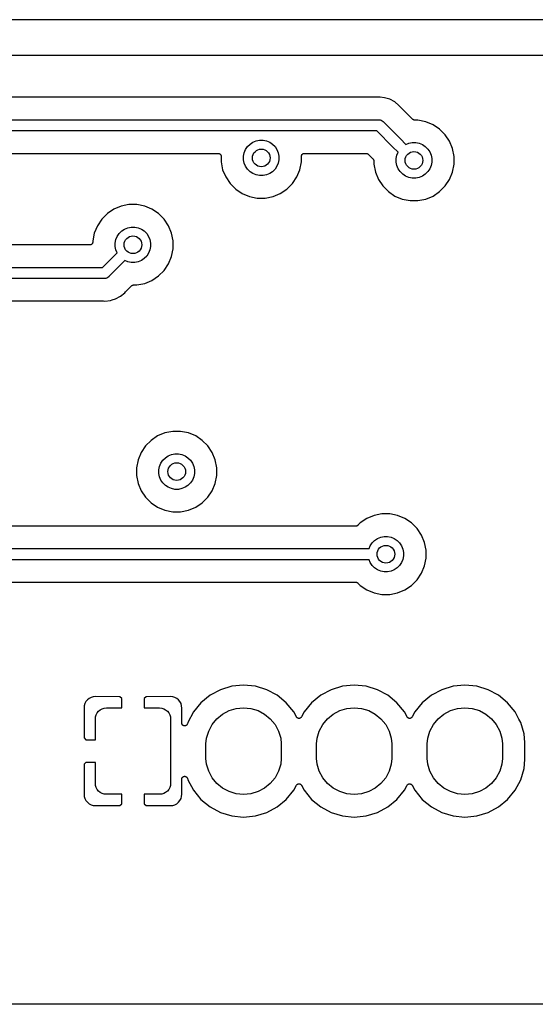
# Model space of a CAD drawing. Extents: x 1 to 139, y -76 to -1.
# Tile 16 of 20: x 74 to 86, y -76 to -53. Entities that reach past the tile are written whole.
import ezdxf

# ---------------------------------------------------------------- set-up
doc = ezdxf.new("R2010")
doc.units = 0
doc.header["$MEASUREMENT"] = 0
doc.layers.add('BLACK', color=7, linetype='CONTINUOUS')

msp = doc.modelspace()

# ---------------------------------------------------------------- linework, layer by layer
at = {"layer": 'BLACK', "linetype": 'CONTINUOUS'}
for p, q in [((138.303, -53.34), (24.257, -53.34)), ((63.4435, -54.14), (111.504, -54.14)), ((82.3608, -55.092), (64.2685, -55.092)), ((82.3634, -55.0917), (82.3608, -55.092)), ((82.3661, -55.0918), (82.3634, -55.0917)), ((82.367, -55.0917), (82.3661, -55.0918)), ((82.395, -55.0889), (82.367, -55.0917)), ((82.423, -55.0917), (82.395, -55.0889)), ((82.5191, -55.1012), (82.423, -55.0917)), ((82.6384, -55.1374), (82.5191, -55.1012)), ((82.7484, -55.1961), (82.6384, -55.1374)), ((82.8448, -55.2752), (82.7484, -55.1961)), ((82.8626, -55.297), (82.8448, -55.2752)), ((82.8645, -55.2989), (82.8626, -55.297)), ((82.8662, -55.301), (82.8645, -55.2989)), ((82.8668, -55.3016), (82.8662, -55.301)), ((83.1536, -55.5884), (82.8668, -55.3016)), ((64.0318, -55.6), (82.3889, -55.6)), ((82.3889, -55.6), (82.395, -55.5994)), ((82.395, -55.5994), (82.4011, -55.6)), ((82.4011, -55.6), (82.4011, -55.6)), ((82.4011, -55.6), (82.4195, -55.6018)), ((82.4195, -55.6018), (82.4431, -55.609)), ((82.4431, -55.609), (82.4648, -55.6206)), ((82.4648, -55.6206), (82.4838, -55.6362)), ((82.4838, -55.6362), (82.4877, -55.641)), ((82.4877, -55.641), (82.8777, -56.0309)), ((83.1581, -55.5921), (83.1536, -55.5884)), ((83.1626, -55.5959), (83.1581, -55.5921)), ((83.1629, -55.5961), (83.1626, -55.5959)), ((83.1632, -55.5963), (83.1629, -55.5961)), ((83.1684, -55.5991), (83.1632, -55.5963)), ((83.1735, -55.6019), (83.1684, -55.5991)), ((83.1738, -55.602), (83.1735, -55.6019)), ((83.1741, -55.6021), (83.1738, -55.602)), ((83.1797, -55.6038), (83.1741, -55.6021)), ((83.1853, -55.6056), (83.1797, -55.6038)), ((83.1856, -55.6056), (83.1853, -55.6056)), ((83.1859, -55.6057), (83.1856, -55.6056)), ((83.1917, -55.6063), (83.1859, -55.6057)), ((83.1976, -55.607), (83.1917, -55.6063)), ((83.1983, -55.607), (83.1976, -55.607)), ((83.1985, -55.607), (83.1983, -55.607)), ((83.1983, -55.607), (83.1983, -55.607)), ((83.1983, -55.607), (83.1983, -55.607)), ((83.2744, -55.607), (83.1985, -55.607)), ((83.4499, -55.6419), (83.2744, -55.607)), ((83.6151, -55.7103), (83.4499, -55.6419)), ((83.7638, -55.8097), (83.6151, -55.7103)), ((82.3432, -55.85), (63.9861, -55.85)), ((82.7009, -56.2077), (82.3432, -55.85)), ((83.8903, -55.9362), (83.7638, -55.8097)), ((83.9897, -56.0849), (83.8903, -55.9362)), ((79.3801, -56.2709), (79.4239, -56.2054)), ((79.4239, -56.2054), (79.4796, -56.1497)), ((79.4796, -56.1497), (79.5451, -56.1059)), ((79.5451, -56.1059), (79.6179, -56.0758)), ((79.6179, -56.0758), (79.6952, -56.0604)), ((79.6952, -56.0604), (79.774, -56.0604)), ((79.774, -56.0604), (79.8513, -56.0758)), ((79.8513, -56.0758), (79.9241, -56.1059)), ((79.9241, -56.1059), (79.9896, -56.1497)), ((79.9896, -56.1497), (80.0453, -56.2054)), ((80.0453, -56.2054), (80.0891, -56.2709)), ((82.701, -56.2077), (82.7009, -56.2077)), ((82.8271, -56.3339), (82.701, -56.2077)), ((82.8777, -56.0309), (82.8777, -56.031)), ((82.8777, -56.031), (83.0039, -56.1571)), ((83.0039, -56.1571), (83.0683, -56.1304)), ((83.0683, -56.1304), (83.1456, -56.115)), ((83.1456, -56.115), (83.2244, -56.115)), ((83.2244, -56.115), (83.3017, -56.1304)), ((83.3017, -56.1304), (83.3745, -56.1605)), ((83.3745, -56.1605), (83.44, -56.2043)), ((83.44, -56.2043), (83.4957, -56.26)), ((84.0581, -56.2501), (83.9897, -56.0849)), ((69.8224, -56.358), (78.7631, -56.358)), ((78.7631, -56.358), (78.7635, -56.358)), ((78.7635, -56.358), (78.7635, -56.358)), ((78.7635, -56.358), (78.7636, -56.358)), ((78.7636, -56.358), (78.764, -56.358)), ((78.764, -56.358), (78.77, -56.3587)), ((78.77, -56.3587), (78.7759, -56.3593)), ((78.7759, -56.3593), (78.7761, -56.3594)), ((78.7761, -56.3594), (78.7763, -56.3594)), ((78.7763, -56.3594), (78.782, -56.3612)), ((78.782, -56.3612), (78.7877, -56.363)), ((78.7877, -56.363), (78.7879, -56.3631)), ((78.7879, -56.3631), (78.7881, -56.3631)), ((78.7881, -56.3631), (78.7933, -56.366)), ((78.7933, -56.366), (78.7986, -56.3689)), ((78.7986, -56.3689), (78.7988, -56.369)), ((78.7988, -56.369), (78.799, -56.3691)), ((78.799, -56.3691), (78.8036, -56.3729)), ((78.8036, -56.3729), (78.8082, -56.3768)), ((78.8082, -56.3768), (78.8083, -56.3769)), ((78.8083, -56.3769), (78.8085, -56.3771)), ((78.8085, -56.3771), (78.8123, -56.3818)), ((78.8123, -56.3818), (78.816, -56.3864)), ((78.816, -56.3864), (78.8161, -56.3866)), ((78.8161, -56.3866), (78.8162, -56.3867)), ((78.8162, -56.3867), (78.819, -56.3921)), ((78.819, -56.3921), (78.8218, -56.3973)), ((78.8218, -56.3973), (78.8219, -56.3975)), ((78.8219, -56.3975), (78.822, -56.3977)), ((78.822, -56.3977), (78.8236, -56.4034)), ((78.8236, -56.4034), (78.8254, -56.4092)), ((78.8254, -56.4092), (78.8254, -56.4094)), ((78.8254, -56.4094), (78.8255, -56.4096)), ((78.8255, -56.4096), (78.826, -56.4155)), ((78.826, -56.4155), (78.8266, -56.4215)), ((78.8266, -56.4215), (78.8266, -56.5498)), ((79.3346, -56.421), (79.35, -56.3437)), ((79.3346, -56.4998), (79.3346, -56.421)), ((79.35, -56.3437), (79.3801, -56.2709)), ((80.0891, -56.2709), (80.1192, -56.3437)), ((80.1192, -56.3437), (80.1346, -56.421)), ((80.1346, -56.421), (80.1346, -56.4998)), ((80.6426, -56.4206), (80.6433, -56.4146)), ((80.6426, -56.421), (80.6426, -56.4206)), ((80.6426, -56.4211), (80.6426, -56.421)), ((80.6426, -56.4215), (80.6426, -56.4211)), ((80.6426, -56.4211), (80.6426, -56.4211)), ((80.6426, -56.5498), (80.6426, -56.4215)), ((80.6433, -56.4146), (80.6439, -56.4087)), ((80.6439, -56.4087), (80.644, -56.4085)), ((80.644, -56.4083), (80.6458, -56.4026)), ((80.644, -56.4085), (80.644, -56.4083)), ((80.6458, -56.4026), (80.6476, -56.3969)), ((80.6476, -56.3969), (80.6477, -56.3967)), ((80.6477, -56.3965), (80.6506, -56.3912)), ((80.6477, -56.3967), (80.6477, -56.3965)), ((80.6506, -56.3912), (80.6535, -56.386)), ((80.6535, -56.386), (80.6536, -56.3858)), ((80.6536, -56.3858), (80.6537, -56.3856)), ((80.6537, -56.3856), (80.6575, -56.381)), ((80.6575, -56.381), (80.6614, -56.3764)), ((80.6614, -56.3764), (80.6615, -56.3763)), ((80.6615, -56.3763), (80.6617, -56.3761)), ((80.6617, -56.3761), (80.6664, -56.3723)), ((80.6664, -56.3723), (80.671, -56.3686)), ((80.671, -56.3686), (80.6712, -56.3685)), ((80.6712, -56.3685), (80.6713, -56.3684)), ((80.6713, -56.3684), (80.6767, -56.3656)), ((80.6767, -56.3656), (80.6819, -56.3628)), ((80.6819, -56.3628), (80.6821, -56.3627)), ((80.6821, -56.3627), (80.6823, -56.3626)), ((80.6823, -56.3626), (80.688, -56.361)), ((80.688, -56.361), (80.6938, -56.3592)), ((80.6938, -56.3592), (80.694, -56.3592)), ((80.694, -56.3592), (80.6942, -56.3591)), ((80.6942, -56.3591), (80.7001, -56.3586)), ((80.7001, -56.3586), (80.7061, -56.358)), ((80.7061, -56.358), (82.1065, -56.358)), ((82.1065, -56.358), (82.1067, -56.358)), ((82.1067, -56.358), (82.1067, -56.358)), ((82.1067, -56.358), (82.1067, -56.358)), ((82.1067, -56.358), (82.1074, -56.358)), ((82.1074, -56.358), (82.1132, -56.3587)), ((82.1132, -56.3587), (82.1191, -56.3593)), ((82.1191, -56.3593), (82.1194, -56.3593)), ((82.1194, -56.3593), (82.1197, -56.3594)), ((82.1197, -56.3594), (82.1253, -56.3612)), ((82.1253, -56.3612), (82.1309, -56.3629)), ((82.1309, -56.3629), (82.1312, -56.363)), ((82.1312, -56.363), (82.1315, -56.3631)), ((82.1315, -56.3631), (82.1366, -56.3659)), ((82.1366, -56.3659), (82.1418, -56.3687)), ((82.1418, -56.3687), (82.1421, -56.3689)), ((82.1421, -56.3689), (82.1424, -56.3691)), ((82.1424, -56.3691), (82.1469, -56.3729)), ((82.1469, -56.3729), (82.1514, -56.3766)), ((82.1514, -56.3766), (82.2584, -56.4836)), ((82.785, -56.4756), (82.8004, -56.3983)), ((82.8004, -56.3983), (82.8271, -56.3339)), ((83.4957, -56.26), (83.5395, -56.3255)), ((83.5395, -56.3255), (83.5696, -56.3983)), ((83.5696, -56.3983), (83.585, -56.4756)), ((84.093, -56.4256), (84.0581, -56.2501)), ((84.093, -56.6044), (84.093, -56.4256)), ((78.8266, -56.5498), (78.8615, -56.7253)), ((79.35, -56.5771), (79.3346, -56.4998)), ((79.3801, -56.6499), (79.35, -56.5771)), ((79.4239, -56.7154), (79.3801, -56.6499)), ((80.0891, -56.6499), (80.0453, -56.7154)), ((80.1192, -56.5771), (80.0891, -56.6499)), ((80.1346, -56.4998), (80.1192, -56.5771)), ((80.6077, -56.7253), (80.6426, -56.5498)), ((82.2584, -56.4836), (82.2585, -56.4837)), ((82.2585, -56.4837), (82.2586, -56.4838)), ((82.2586, -56.4838), (82.2586, -56.4838)), ((82.2586, -56.4838), (82.259, -56.4842)), ((82.259, -56.4842), (82.2627, -56.4888)), ((82.2627, -56.4888), (82.2664, -56.4934)), ((82.2664, -56.4934), (82.2665, -56.4937)), ((82.2665, -56.4937), (82.2668, -56.4939)), ((82.2668, -56.4939), (82.2694, -56.4991)), ((82.2694, -56.4991), (82.2722, -56.5043)), ((82.2722, -56.5043), (82.2723, -56.5046)), ((82.2723, -56.5046), (82.2725, -56.5049)), ((82.2725, -56.5049), (82.2741, -56.5105)), ((82.2741, -56.5105), (82.2758, -56.5162)), ((82.2758, -56.5162), (82.2758, -56.5165)), ((82.2758, -56.5165), (82.2759, -56.5168)), ((82.2759, -56.5168), (82.2764, -56.5226)), ((82.2764, -56.5226), (82.277, -56.5285)), ((82.277, -56.5285), (82.277, -56.6044)), ((82.277, -56.6044), (82.3119, -56.7799)), ((82.785, -56.5544), (82.785, -56.4756)), ((82.8004, -56.6317), (82.785, -56.5544)), ((82.8305, -56.7045), (82.8004, -56.6317)), ((83.5696, -56.6317), (83.5395, -56.7045)), ((83.585, -56.5544), (83.5696, -56.6317)), ((83.585, -56.4756), (83.585, -56.5544)), ((84.0581, -56.7799), (84.093, -56.6044)), ((78.8615, -56.7253), (78.9299, -56.8905)), ((78.9299, -56.8905), (79.0293, -57.0392)), ((79.4796, -56.7711), (79.4239, -56.7154)), ((79.5451, -56.8149), (79.4796, -56.7711)), ((79.6179, -56.845), (79.5451, -56.8149)), ((79.6952, -56.8604), (79.6179, -56.845)), ((79.774, -56.8604), (79.6952, -56.8604)), ((79.8513, -56.845), (79.774, -56.8604)), ((79.9241, -56.8149), (79.8513, -56.845)), ((79.9896, -56.7711), (79.9241, -56.8149)), ((80.0453, -56.7154), (79.9896, -56.7711)), ((80.4399, -57.0392), (80.5393, -56.8905)), ((80.5393, -56.8905), (80.6077, -56.7253)), ((82.3119, -56.7799), (82.3803, -56.9451)), ((82.8743, -56.77), (82.8305, -56.7045)), ((82.93, -56.8257), (82.8743, -56.77)), ((82.9955, -56.8695), (82.93, -56.8257)), ((83.0683, -56.8996), (82.9955, -56.8695)), ((83.3745, -56.8695), (83.3017, -56.8996)), ((83.44, -56.8257), (83.3745, -56.8695)), ((83.4957, -56.77), (83.44, -56.8257)), ((83.5395, -56.7045), (83.4957, -56.77)), ((83.9897, -56.9451), (84.0581, -56.7799)), ((79.0293, -57.0392), (79.1558, -57.1657)), ((80.3134, -57.1657), (80.4399, -57.0392)), ((82.3803, -56.9451), (82.4797, -57.0938)), ((82.4797, -57.0938), (82.6062, -57.2203)), ((83.1456, -56.915), (83.0683, -56.8996)), ((83.2244, -56.915), (83.1456, -56.915)), ((83.3017, -56.8996), (83.2244, -56.915)), ((83.7638, -57.2203), (83.8903, -57.0938)), ((83.8903, -57.0938), (83.9897, -56.9451)), ((79.1558, -57.1657), (79.3045, -57.2651)), ((79.3045, -57.2651), (79.4697, -57.3335)), ((79.4697, -57.3335), (79.6452, -57.3684)), ((79.824, -57.3684), (79.9995, -57.3335)), ((79.9995, -57.3335), (80.1647, -57.2651)), ((80.1647, -57.2651), (80.3134, -57.1657)), ((82.6062, -57.2203), (82.7549, -57.3197)), ((82.7549, -57.3197), (82.9201, -57.3881)), ((83.4499, -57.3881), (83.6151, -57.3197)), ((83.6151, -57.3197), (83.7638, -57.2203)), ((76.5701, -57.5469), (76.4049, -57.6153)), ((76.7456, -57.512), (76.5701, -57.5469)), ((76.9244, -57.512), (76.7456, -57.512)), ((77.0999, -57.5469), (76.9244, -57.512)), ((77.2651, -57.6153), (77.0999, -57.5469)), ((79.6452, -57.3684), (79.824, -57.3684)), ((82.9201, -57.3881), (83.0956, -57.423)), ((83.0956, -57.423), (83.2744, -57.423)), ((83.2744, -57.423), (83.4499, -57.3881)), ((76.2562, -57.7147), (76.1297, -57.8412)), ((76.4049, -57.6153), (76.2562, -57.7147)), ((77.4138, -57.7147), (77.2651, -57.6153)), ((77.5403, -57.8412), (77.4138, -57.7147)), ((76.0303, -57.9899), (75.9619, -58.1551)), ((76.1297, -57.8412), (76.0303, -57.9899)), ((77.6397, -57.9899), (77.5403, -57.8412)), ((77.7081, -58.1551), (77.6397, -57.9899)), ((75.9619, -58.1551), (75.927, -58.3306)), ((76.4805, -58.2305), (76.5243, -58.165)), ((76.5243, -58.165), (76.58, -58.1093)), ((76.58, -58.1093), (76.6455, -58.0655)), ((76.6455, -58.0655), (76.7183, -58.0354)), ((76.7183, -58.0354), (76.7956, -58.02)), ((76.7956, -58.02), (76.8744, -58.02)), ((76.8744, -58.02), (76.9517, -58.0354)), ((76.9517, -58.0354), (77.0245, -58.0655)), ((77.0245, -58.0655), (77.09, -58.1093)), ((77.09, -58.1093), (77.1457, -58.165)), ((77.1457, -58.165), (77.1895, -58.2305)), ((77.743, -58.3306), (77.7081, -58.1551)), ((75.8635, -58.422), (64.9305, -58.422)), ((75.8695, -58.4214), (75.8635, -58.422)), ((75.8754, -58.4209), (75.8695, -58.4214)), ((75.8756, -58.4208), (75.8754, -58.4209)), ((75.8758, -58.4208), (75.8756, -58.4208)), ((75.8816, -58.419), (75.8758, -58.4208)), ((75.8873, -58.4174), (75.8816, -58.419)), ((75.8875, -58.4173), (75.8873, -58.4174)), ((75.8877, -58.4172), (75.8875, -58.4173)), ((75.8929, -58.4144), (75.8877, -58.4172)), ((75.8983, -58.4116), (75.8929, -58.4144)), ((75.8984, -58.4115), (75.8983, -58.4116)), ((75.8986, -58.4114), (75.8984, -58.4115)), ((75.9032, -58.4077), (75.8986, -58.4114)), ((75.9079, -58.4039), (75.9032, -58.4077)), ((75.9081, -58.4037), (75.9079, -58.4039)), ((75.9082, -58.4036), (75.9081, -58.4037)), ((75.9121, -58.399), (75.9082, -58.4036)), ((75.9159, -58.3944), (75.9121, -58.399)), ((75.916, -58.3942), (75.9159, -58.3944)), ((75.9161, -58.394), (75.916, -58.3942)), ((75.919, -58.3887), (75.9161, -58.394)), ((75.9219, -58.3835), (75.919, -58.3887)), ((75.922, -58.3831), (75.9219, -58.3833)), ((75.9219, -58.3833), (75.9219, -58.3835)), ((75.9238, -58.3774), (75.922, -58.3831)), ((75.9256, -58.3717), (75.9238, -58.3774)), ((75.9257, -58.3713), (75.9256, -58.3715)), ((75.9256, -58.3715), (75.9256, -58.3717)), ((75.9263, -58.3654), (75.9257, -58.3713)), ((75.927, -58.3594), (75.9263, -58.3654)), ((75.927, -58.3306), (75.927, -58.3585)), ((75.927, -58.3585), (75.927, -58.3589)), ((75.927, -58.3589), (75.927, -58.3589)), ((75.927, -58.3589), (75.927, -58.359)), ((75.927, -58.359), (75.927, -58.3594)), ((76.435, -58.3806), (76.4504, -58.3033)), ((76.435, -58.4594), (76.435, -58.3806)), ((76.4504, -58.3033), (76.4805, -58.2305)), ((77.1895, -58.2305), (77.2196, -58.3033)), ((77.2196, -58.3033), (77.235, -58.3806)), ((77.235, -58.3806), (77.235, -58.4594)), ((77.743, -58.5094), (77.743, -58.3306)), ((76.1482, -58.93), (76.4771, -58.6011)), ((76.4504, -58.5367), (76.435, -58.4594)), ((76.4771, -58.6011), (76.4504, -58.5367)), ((77.1895, -58.6095), (77.1457, -58.675)), ((77.2196, -58.5367), (77.1895, -58.6095)), ((77.235, -58.4594), (77.2196, -58.5367)), ((77.7081, -58.6849), (77.743, -58.5094)), ((76.6539, -58.7779), (76.2927, -59.139)), ((76.7183, -58.8046), (76.6539, -58.7779)), ((76.7956, -58.82), (76.7183, -58.8046)), ((76.8744, -58.82), (76.7956, -58.82)), ((76.9517, -58.8046), (76.8744, -58.82)), ((77.0245, -58.7745), (76.9517, -58.8046)), ((77.09, -58.7307), (77.0245, -58.7745)), ((77.1457, -58.675), (77.09, -58.7307)), ((77.5403, -58.9988), (77.6397, -58.8501)), ((77.6397, -58.8501), (77.7081, -58.6849)), ((62.9168, -58.93), (76.1482, -58.93)), ((77.4138, -59.1253), (77.5403, -58.9988)), ((76.1939, -59.18), (62.8711, -59.18)), ((76.2, -59.1806), (76.1939, -59.18)), ((76.2061, -59.18), (76.2, -59.1806)), ((76.2245, -59.1782), (76.2061, -59.18)), ((76.2061, -59.18), (76.2061, -59.18)), ((76.2481, -59.171), (76.2245, -59.1782)), ((76.2698, -59.1594), (76.2481, -59.171)), ((76.2888, -59.1438), (76.2698, -59.1594)), ((76.2927, -59.139), (76.2888, -59.1438)), ((76.8088, -59.3423), (76.8134, -59.3386)), ((76.8134, -59.3386), (76.8137, -59.3385)), ((76.8137, -59.3385), (76.8139, -59.3382)), ((76.8139, -59.3382), (76.8191, -59.3356)), ((76.8191, -59.3356), (76.8243, -59.3328)), ((76.8243, -59.3328), (76.8246, -59.3327)), ((76.8246, -59.3327), (76.8249, -59.3325)), ((76.8249, -59.3325), (76.8305, -59.3309)), ((76.8305, -59.3309), (76.8362, -59.3292)), ((76.8362, -59.3292), (76.8365, -59.3292)), ((76.8365, -59.3292), (76.8368, -59.3291)), ((76.8368, -59.3291), (76.8427, -59.3286)), ((76.8427, -59.3286), (76.8485, -59.328)), ((76.8485, -59.328), (76.9244, -59.328)), ((76.9244, -59.328), (77.0999, -59.2931)), ((77.0999, -59.2931), (77.2651, -59.2247)), ((77.2651, -59.2247), (77.4138, -59.1253)), ((76.5534, -59.5839), (76.6498, -59.5048)), ((76.6498, -59.5048), (76.6676, -59.483)), ((76.6676, -59.483), (76.6682, -59.4823)), ((76.6682, -59.4823), (76.6701, -59.4805)), ((76.6701, -59.4805), (76.6718, -59.4784)), ((76.6718, -59.4784), (76.8036, -59.3466)), ((76.8036, -59.3466), (76.8038, -59.3464)), ((76.8038, -59.3464), (76.8042, -59.346)), ((76.8038, -59.3464), (76.8038, -59.3464)), ((76.8038, -59.3464), (76.8038, -59.3464)), ((76.8042, -59.346), (76.8088, -59.3423)), ((62.8992, -59.688), (76.1658, -59.688)), ((76.1658, -59.688), (76.1667, -59.688)), ((76.1667, -59.688), (76.1693, -59.6883)), ((76.1693, -59.6883), (76.172, -59.6883)), ((76.172, -59.6883), (76.2, -59.6911)), ((76.2, -59.6911), (76.3241, -59.6788)), ((76.3241, -59.6788), (76.3643, -59.6666)), ((76.3643, -59.6666), (76.4434, -59.6426)), ((76.3643, -59.6666), (76.3643, -59.6666)), ((76.4434, -59.6426), (76.5534, -59.5839)), ((77.5582, -62.6681), (77.393, -62.7365)), ((77.7337, -62.6332), (77.5582, -62.6681)), ((77.9125, -62.6332), (77.7337, -62.6332)), ((78.088, -62.6681), (77.9125, -62.6332)), ((78.2532, -62.7365), (78.088, -62.6681)), ((77.2443, -62.8359), (77.1178, -62.9624)), ((77.393, -62.7365), (77.2443, -62.8359)), ((78.4019, -62.8359), (78.2532, -62.7365)), ((78.5284, -62.9624), (78.4019, -62.8359)), ((77.0184, -63.1111), (76.95, -63.2763)), ((77.1178, -62.9624), (77.0184, -63.1111)), ((78.6278, -63.1111), (78.5284, -62.9624)), ((78.6962, -63.2763), (78.6278, -63.1111)), ((76.95, -63.2763), (76.9151, -63.4518)), ((77.4686, -63.3517), (77.5124, -63.2862)), ((77.5124, -63.2862), (77.5681, -63.2305)), ((77.5681, -63.2305), (77.6336, -63.1867)), ((77.6336, -63.1867), (77.7064, -63.1566)), ((77.7064, -63.1566), (77.7837, -63.1412)), ((77.7837, -63.1412), (77.8625, -63.1412)), ((77.8625, -63.1412), (77.9398, -63.1566)), ((77.9398, -63.1566), (78.0126, -63.1867)), ((78.0126, -63.1867), (78.0781, -63.2305)), ((78.0781, -63.2305), (78.1338, -63.2862)), ((78.1338, -63.2862), (78.1776, -63.3517)), ((78.7311, -63.4518), (78.6962, -63.2763)), ((76.9151, -63.4518), (76.9151, -63.6306)), ((77.4231, -63.5018), (77.4385, -63.4245)), ((77.4231, -63.5806), (77.4231, -63.5018)), ((77.4385, -63.4245), (77.4686, -63.3517)), ((78.1776, -63.3517), (78.2077, -63.4245)), ((78.2077, -63.4245), (78.2231, -63.5018)), ((78.2231, -63.5018), (78.2231, -63.5806)), ((78.7311, -63.6306), (78.7311, -63.4518)), ((76.9151, -63.6306), (76.95, -63.8061)), ((77.4385, -63.6579), (77.4231, -63.5806)), ((77.4686, -63.7307), (77.4385, -63.6579)), ((77.5124, -63.7962), (77.4686, -63.7307)), ((78.1776, -63.7307), (78.1338, -63.7962)), ((78.2077, -63.6579), (78.1776, -63.7307)), ((78.2231, -63.5806), (78.2077, -63.6579)), ((78.6962, -63.8061), (78.7311, -63.6306)), ((76.95, -63.8061), (77.0184, -63.9713)), ((77.0184, -63.9713), (77.1178, -64.12)), ((77.5681, -63.8519), (77.5124, -63.7962)), ((77.6336, -63.8957), (77.5681, -63.8519)), ((77.7064, -63.9258), (77.6336, -63.8957)), ((77.7837, -63.9412), (77.7064, -63.9258)), ((77.8625, -63.9412), (77.7837, -63.9412)), ((77.9398, -63.9258), (77.8625, -63.9412)), ((78.0126, -63.8957), (77.9398, -63.9258)), ((78.0781, -63.8519), (78.0126, -63.8957)), ((78.1338, -63.7962), (78.0781, -63.8519)), ((78.5284, -64.12), (78.6278, -63.9713)), ((78.6278, -63.9713), (78.6962, -63.8061)), ((77.1178, -64.12), (77.2443, -64.2465)), ((78.4019, -64.2465), (78.5284, -64.12)), ((77.2443, -64.2465), (77.393, -64.3459)), ((77.393, -64.3459), (77.5582, -64.4143)), ((77.5582, -64.4143), (77.7337, -64.4492)), ((77.7337, -64.4492), (77.9125, -64.4492)), ((77.9125, -64.4492), (78.088, -64.4143)), ((78.088, -64.4143), (78.2532, -64.3459)), ((78.2532, -64.3459), (78.4019, -64.2465)), ((82.1199, -64.6003), (81.9712, -64.6997)), ((82.2851, -64.5319), (82.1199, -64.6003)), ((82.4606, -64.497), (82.2851, -64.5319)), ((82.6394, -64.497), (82.4606, -64.497)), ((82.8149, -64.5319), (82.6394, -64.497)), ((82.9801, -64.6003), (82.8149, -64.5319)), ((83.1288, -64.6997), (82.9801, -64.6003)), ((81.8726, -64.772), (69.2574, -64.772)), ((81.8784, -64.7714), (81.8726, -64.772)), ((81.8843, -64.7709), (81.8784, -64.7714)), ((81.8846, -64.7708), (81.8843, -64.7709)), ((81.8849, -64.7708), (81.8846, -64.7708)), ((81.8906, -64.7691), (81.8849, -64.7708)), ((81.8962, -64.7675), (81.8906, -64.7691)), ((81.8965, -64.7673), (81.8962, -64.7675)), ((81.8968, -64.7672), (81.8965, -64.7673)), ((81.902, -64.7645), (81.8968, -64.7672)), ((81.9072, -64.7618), (81.902, -64.7645)), ((81.9074, -64.7615), (81.9072, -64.7618)), ((81.9077, -64.7614), (81.9074, -64.7615)), ((81.9123, -64.7577), (81.9077, -64.7614)), ((81.9169, -64.754), (81.9123, -64.7577)), ((81.9173, -64.7536), (81.9169, -64.754)), ((81.9175, -64.7534), (81.9173, -64.7535)), ((81.9173, -64.7535), (81.9173, -64.7536)), ((81.9173, -64.7536), (81.9173, -64.7536)), ((81.9712, -64.6997), (81.9175, -64.7534)), ((83.2553, -64.8262), (83.1288, -64.6997)), ((83.3547, -64.9749), (83.2553, -64.8262)), ((82.2393, -65.15), (82.295, -65.0943)), ((82.295, -65.0943), (82.3605, -65.0505)), ((82.3605, -65.0505), (82.4333, -65.0204)), ((82.4333, -65.0204), (82.5106, -65.005)), ((82.5106, -65.005), (82.5894, -65.005)), ((82.5894, -65.005), (82.6667, -65.0204)), ((82.6667, -65.0204), (82.7395, -65.0505)), ((82.7395, -65.0505), (82.805, -65.0943)), ((82.805, -65.0943), (82.8607, -65.15)), ((83.4231, -65.1401), (83.3547, -64.9749)), ((68.9612, -65.28), (82.1688, -65.28)), ((82.1688, -65.28), (82.1955, -65.2155)), ((82.1955, -65.2155), (82.2393, -65.15)), ((82.8607, -65.15), (82.9045, -65.2155)), ((82.9045, -65.2155), (82.9346, -65.2883)), ((82.9346, -65.2883), (82.95, -65.3656)), ((83.458, -65.3156), (83.4231, -65.1401)), ((83.458, -65.4944), (83.458, -65.3156)), ((82.1688, -65.53), (68.9612, -65.53)), ((82.1955, -65.5945), (82.1688, -65.53)), ((82.9346, -65.5217), (82.9045, -65.5945)), ((82.95, -65.4444), (82.9346, -65.5217)), ((82.95, -65.3656), (82.95, -65.4444)), ((83.4231, -65.6699), (83.458, -65.4944)), ((82.2393, -65.66), (82.1955, -65.5945)), ((82.295, -65.7157), (82.2393, -65.66)), ((82.3605, -65.7595), (82.295, -65.7157)), ((82.4333, -65.7896), (82.3605, -65.7595)), ((82.7395, -65.7595), (82.6667, -65.7896)), ((82.805, -65.7157), (82.7395, -65.7595)), ((82.8607, -65.66), (82.805, -65.7157)), ((82.9045, -65.5945), (82.8607, -65.66)), ((83.3547, -65.8351), (83.4231, -65.6699)), ((82.5106, -65.805), (82.4333, -65.7896)), ((82.5894, -65.805), (82.5106, -65.805)), ((82.6667, -65.7896), (82.5894, -65.805)), ((83.1288, -66.1103), (83.2553, -65.9838)), ((83.2553, -65.9838), (83.3547, -65.8351)), ((69.2574, -66.038), (81.8726, -66.038)), ((81.8726, -66.038), (81.8728, -66.038)), ((81.8728, -66.038), (81.8728, -66.038)), ((81.8728, -66.038), (81.8728, -66.038)), ((81.8728, -66.038), (81.8735, -66.038)), ((81.8735, -66.038), (81.8793, -66.0387)), ((81.8793, -66.0387), (81.8851, -66.0393)), ((81.8851, -66.0393), (81.8855, -66.0394)), ((81.8855, -66.0394), (81.8858, -66.0394)), ((81.8858, -66.0394), (81.8914, -66.0412)), ((81.8914, -66.0412), (81.897, -66.0429)), ((81.897, -66.0429), (81.8973, -66.043)), ((81.8973, -66.043), (81.8976, -66.0431)), ((81.8976, -66.0431), (81.9027, -66.0459)), ((81.9027, -66.0459), (81.9079, -66.0487)), ((81.9079, -66.0487), (81.9082, -66.0489)), ((81.9082, -66.0489), (81.9085, -66.0491)), ((81.9085, -66.0491), (81.913, -66.0529)), ((81.913, -66.0529), (81.9175, -66.0566)), ((81.9175, -66.0566), (81.9712, -66.1103)), ((81.9712, -66.1103), (82.1199, -66.2097)), ((82.1199, -66.2097), (82.2851, -66.2781)), ((82.8149, -66.2781), (82.9801, -66.2097)), ((82.9801, -66.2097), (83.1288, -66.1103)), ((82.2851, -66.2781), (82.4606, -66.313)), ((82.4606, -66.313), (82.6394, -66.313)), ((82.6394, -66.313), (82.8149, -66.2781)), ((79.0688, -68.3866), (78.8128, -68.4643)), ((79.335, -68.3604), (79.0688, -68.3866)), ((79.6012, -68.3866), (79.335, -68.3604)), ((79.8572, -68.4643), (79.6012, -68.3866)), ((81.5688, -68.3866), (81.3128, -68.4643)), ((81.835, -68.3604), (81.5688, -68.3866)), ((82.1012, -68.3866), (81.835, -68.3604)), ((82.3572, -68.4643), (82.1012, -68.3866)), ((84.0688, -68.3866), (83.8128, -68.4643)), ((84.335, -68.3604), (84.0688, -68.3866)), ((84.6012, -68.3866), (84.335, -68.3604)), ((84.8572, -68.4643), (84.6012, -68.3866)), ((75.8432, -68.6628), (75.8045, -68.6945)), ((75.8873, -68.6392), (75.8432, -68.6628)), ((75.9352, -68.6247), (75.8873, -68.6392)), ((75.988, -68.6195), (75.9352, -68.6247)), ((76.5388, -68.6209), (75.988, -68.6195)), ((76.581, -68.6632), (76.5388, -68.6209)), ((76.581, -68.875), (76.581, -68.6632)), ((77.1312, -68.6209), (77.089, -68.6632)), ((77.089, -68.6632), (77.089, -68.875)), ((77.682, -68.6195), (77.1312, -68.6209)), ((77.7348, -68.6247), (77.682, -68.6195)), ((77.7827, -68.6392), (77.7348, -68.6247)), ((77.8268, -68.6628), (77.7827, -68.6392)), ((77.8655, -68.6945), (77.8268, -68.6628)), ((78.5769, -68.5904), (78.3701, -68.7601)), ((78.8128, -68.4643), (78.5769, -68.5904)), ((80.0931, -68.5904), (79.8572, -68.4643)), ((80.2999, -68.7601), (80.0931, -68.5904)), ((81.0769, -68.5904), (80.8701, -68.7601)), ((81.3128, -68.4643), (81.0769, -68.5904)), ((82.5931, -68.5904), (82.3572, -68.4643)), ((82.7999, -68.7601), (82.5931, -68.5904)), ((83.5769, -68.5904), (83.3701, -68.7601)), ((83.8128, -68.4643), (83.5769, -68.5904)), ((85.0931, -68.5904), (84.8572, -68.4643)), ((85.2999, -68.7601), (85.0931, -68.5904)), ((75.7347, -68.8252), (75.7295, -68.878)), ((75.7295, -68.878), (75.7309, -69.5538)), ((75.7492, -68.7773), (75.7347, -68.8252)), ((75.7728, -68.7332), (75.7492, -68.7773)), ((75.8045, -68.6945), (75.7728, -68.7332)), ((76.0961, -68.9171), (76.1393, -68.894)), ((76.1393, -68.894), (76.1862, -68.8798)), ((76.1862, -68.8798), (76.235, -68.875)), ((76.235, -68.875), (76.581, -68.875)), ((77.089, -68.875), (77.435, -68.875)), ((77.435, -68.875), (77.4838, -68.8798)), ((77.4838, -68.8798), (77.5307, -68.894)), ((77.5307, -68.894), (77.5739, -68.9171)), ((77.8972, -68.7332), (77.8655, -68.6945)), ((77.9208, -68.7773), (77.8972, -68.7332)), ((77.9353, -68.8252), (77.9208, -68.7773)), ((77.9405, -68.878), (77.9353, -68.8252)), ((77.9398, -69.218), (77.9405, -68.878)), ((78.3701, -68.7601), (78.2004, -68.9669)), ((79.0081, -68.9359), (79.1684, -68.8873)), ((79.1684, -68.8873), (79.335, -68.8709)), ((79.335, -68.8709), (79.5016, -68.8873)), ((79.5016, -68.8873), (79.6619, -68.9359)), ((80.4696, -68.9669), (80.2999, -68.7601)), ((80.8701, -68.7601), (80.7004, -68.9669)), ((81.5081, -68.9359), (81.6684, -68.8873)), ((81.6684, -68.8873), (81.835, -68.8709)), ((81.835, -68.8709), (82.0016, -68.8873)), ((82.0016, -68.8873), (82.1619, -68.9359)), ((82.9696, -68.9669), (82.7999, -68.7601)), ((83.3701, -68.7601), (83.2004, -68.9669)), ((84.0081, -68.9359), (84.1684, -68.8873)), ((84.1684, -68.8873), (84.335, -68.8709)), ((84.335, -68.8709), (84.5016, -68.8873)), ((84.5016, -68.8873), (84.6619, -68.9359)), ((85.4696, -68.9669), (85.2999, -68.7601)), ((75.985, -69.125), (75.9898, -69.0762)), ((75.9898, -69.0762), (76.004, -69.0293)), ((76.004, -69.0293), (76.0271, -68.9861)), ((76.0271, -68.9861), (76.0582, -68.9482)), ((76.0582, -68.9482), (76.0961, -68.9171)), ((77.5739, -68.9171), (77.6118, -68.9482)), ((77.6118, -68.9482), (77.6429, -68.9861)), ((77.6429, -68.9861), (77.666, -69.0293)), ((77.666, -69.0293), (77.6802, -69.0762)), ((77.6802, -69.0762), (77.685, -69.125)), ((78.2004, -68.9669), (78.0743, -69.2028)), ((78.7311, -69.1211), (78.8605, -69.0148)), ((78.8605, -69.0148), (79.0081, -68.9359)), ((79.6619, -68.9359), (79.8095, -69.0148)), ((79.8095, -69.0148), (79.9389, -69.1211)), ((80.529, -69.078), (80.4696, -68.9669)), ((80.5324, -69.0832), (80.529, -69.078)), ((80.5357, -69.0881), (80.5324, -69.0832)), ((80.5358, -69.0882), (80.5357, -69.0881)), ((80.5359, -69.0883), (80.5358, -69.0882)), ((80.5403, -69.0927), (80.5359, -69.0883)), ((80.5444, -69.0969), (80.5403, -69.0927)), ((80.5445, -69.097), (80.5444, -69.0969)), ((80.5446, -69.0971), (80.5445, -69.097)), ((80.5497, -69.1005), (80.5446, -69.0971)), ((80.5547, -69.1039), (80.5497, -69.1005)), ((80.5548, -69.1039), (80.5547, -69.1039)), ((80.5549, -69.104), (80.5548, -69.1039)), ((80.5605, -69.1063), (80.5549, -69.104)), ((80.5661, -69.1087), (80.5605, -69.1063)), ((80.5662, -69.1087), (80.5661, -69.1087)), ((80.5664, -69.1088), (80.5662, -69.1087)), ((80.5723, -69.11), (80.5664, -69.1088)), ((80.5782, -69.1112), (80.5723, -69.11)), ((80.5784, -69.1112), (80.5782, -69.1112)), ((80.5785, -69.1112), (80.5784, -69.1112)), ((80.5845, -69.1113), (80.5785, -69.1112)), ((80.5906, -69.1113), (80.5845, -69.1113)), ((80.5908, -69.1113), (80.5906, -69.1113)), ((80.5909, -69.1113), (80.5908, -69.1113)), ((80.5967, -69.1102), (80.5909, -69.1113)), ((80.6028, -69.109), (80.5967, -69.1102)), ((80.6029, -69.109), (80.6028, -69.109)), ((80.6031, -69.109), (80.6029, -69.109)), ((80.6085, -69.1067), (80.6031, -69.109)), ((80.6143, -69.1044), (80.6085, -69.1067)), ((80.6144, -69.1043), (80.6143, -69.1044)), ((80.6145, -69.1043), (80.6144, -69.1043)), ((80.6196, -69.101), (80.6145, -69.1043)), ((80.6247, -69.0977), (80.6196, -69.101)), ((80.6248, -69.0976), (80.6247, -69.0977)), ((80.6249, -69.0975), (80.6248, -69.0976)), ((80.6293, -69.0932), (80.6249, -69.0975)), ((80.6336, -69.089), (80.6293, -69.0932)), ((80.6337, -69.0888), (80.6336, -69.0889)), ((80.6336, -69.0889), (80.6336, -69.089)), ((80.6372, -69.0837), (80.6337, -69.0888)), ((80.6406, -69.0788), (80.6372, -69.0837)), ((80.6407, -69.0786), (80.6406, -69.0788)), ((80.641, -69.078), (80.6407, -69.0785)), ((80.6407, -69.0785), (80.6407, -69.0785)), ((80.6407, -69.0785), (80.6407, -69.0786)), ((80.7004, -68.9669), (80.641, -69.078)), ((81.2311, -69.1211), (81.3605, -69.0148)), ((81.3605, -69.0148), (81.5081, -68.9359)), ((82.1619, -68.9359), (82.3095, -69.0148)), ((82.3095, -69.0148), (82.4389, -69.1211)), ((83.029, -69.078), (82.9696, -68.9669)), ((83.0324, -69.0832), (83.029, -69.078)), ((83.0357, -69.0881), (83.0324, -69.0832)), ((83.0358, -69.0882), (83.0357, -69.0881)), ((83.0359, -69.0883), (83.0358, -69.0882)), ((83.0403, -69.0927), (83.0359, -69.0883)), ((83.0444, -69.0969), (83.0403, -69.0927)), ((83.0445, -69.097), (83.0444, -69.0969)), ((83.0446, -69.0971), (83.0445, -69.097)), ((83.0497, -69.1005), (83.0446, -69.0971)), ((83.0547, -69.1039), (83.0497, -69.1005)), ((83.0548, -69.1039), (83.0547, -69.1039)), ((83.0549, -69.104), (83.0548, -69.1039)), ((83.0605, -69.1063), (83.0549, -69.104)), ((83.0661, -69.1087), (83.0605, -69.1063)), ((83.0662, -69.1087), (83.0661, -69.1087)), ((83.0664, -69.1088), (83.0662, -69.1087)), ((83.0723, -69.11), (83.0664, -69.1088)), ((83.0782, -69.1112), (83.0723, -69.11)), ((83.0784, -69.1112), (83.0782, -69.1112)), ((83.0785, -69.1112), (83.0784, -69.1112)), ((83.0845, -69.1113), (83.0785, -69.1112)), ((83.0906, -69.1113), (83.0845, -69.1113)), ((83.0908, -69.1113), (83.0906, -69.1113)), ((83.0909, -69.1113), (83.0908, -69.1113)), ((83.0967, -69.1102), (83.0909, -69.1113)), ((83.1028, -69.109), (83.0967, -69.1102)), ((83.1029, -69.109), (83.1028, -69.109)), ((83.1031, -69.109), (83.1029, -69.109)), ((83.1085, -69.1067), (83.1031, -69.109)), ((83.1143, -69.1044), (83.1085, -69.1067)), ((83.1144, -69.1043), (83.1143, -69.1044)), ((83.1145, -69.1043), (83.1144, -69.1043)), ((83.1196, -69.101), (83.1145, -69.1043)), ((83.1247, -69.0977), (83.1196, -69.101)), ((83.1248, -69.0976), (83.1247, -69.0977)), ((83.1249, -69.0975), (83.1248, -69.0976)), ((83.1293, -69.0932), (83.1249, -69.0975)), ((83.1336, -69.089), (83.1293, -69.0932)), ((83.1337, -69.0888), (83.1336, -69.0889)), ((83.1336, -69.0889), (83.1336, -69.089)), ((83.1372, -69.0837), (83.1337, -69.0888)), ((83.1406, -69.0788), (83.1372, -69.0837)), ((83.1407, -69.0786), (83.1406, -69.0788)), ((83.141, -69.078), (83.1407, -69.0785)), ((83.1407, -69.0785), (83.1407, -69.0785)), ((83.1407, -69.0785), (83.1407, -69.0786)), ((83.2004, -68.9669), (83.141, -69.078)), ((83.7311, -69.1211), (83.8605, -69.0148)), ((83.8605, -69.0148), (84.0081, -68.9359)), ((84.6619, -68.9359), (84.8095, -69.0148)), ((84.8095, -69.0148), (84.9389, -69.1211)), ((85.5568, -69.1299), (85.4696, -68.9669)), ((75.985, -69.596), (75.985, -69.125)), ((77.685, -69.125), (77.685, -70.575)), ((77.9401, -69.2211), (77.9398, -69.218)), ((77.9401, -69.2243), (77.9401, -69.2211)), ((77.9407, -69.2273), (77.9401, -69.2243)), ((77.941, -69.2303), (77.9407, -69.2273)), ((77.9419, -69.2334), (77.941, -69.2303)), ((77.9425, -69.2364), (77.9419, -69.2334)), ((77.9436, -69.2393), (77.9425, -69.2364)), ((77.9445, -69.2422), (77.9436, -69.2393)), ((77.946, -69.245), (77.9445, -69.2422)), ((77.9472, -69.2479), (77.946, -69.245)), ((77.9489, -69.2505), (77.9472, -69.2479)), ((77.9503, -69.2532), (77.9489, -69.2505)), ((77.9523, -69.2556), (77.9503, -69.2532)), ((77.954, -69.2582), (77.9523, -69.2556)), ((77.9562, -69.2604), (77.954, -69.2582)), ((77.9581, -69.2628), (77.9562, -69.2604)), ((77.9605, -69.2648), (77.9581, -69.2628)), ((77.9627, -69.267), (77.9605, -69.2648)), ((77.9653, -69.2687), (77.9627, -69.267)), ((77.9677, -69.2707), (77.9653, -69.2687)), ((77.9704, -69.2722), (77.9677, -69.2707)), ((77.973, -69.274), (77.9704, -69.2722)), ((77.9759, -69.2752), (77.973, -69.274)), ((77.9786, -69.2766), (77.9759, -69.2752)), ((77.9815, -69.2776), (77.9786, -69.2766)), ((77.9844, -69.2788), (77.9815, -69.2776)), ((77.9874, -69.2794), (77.9844, -69.2788)), ((77.9904, -69.2803), (77.9874, -69.2794)), ((77.9935, -69.2807), (77.9904, -69.2803)), ((77.9966, -69.2813), (77.9935, -69.2807)), ((77.9996, -69.2813), (77.9966, -69.2813)), ((78.0027, -69.2816), (77.9996, -69.2813)), ((78.0058, -69.2814), (78.0027, -69.2816)), ((78.009, -69.2814), (78.0058, -69.2814)), ((78.012, -69.2808), (78.009, -69.2814)), ((78.0151, -69.2805), (78.012, -69.2808)), ((78.0181, -69.2797), (78.0151, -69.2805)), ((78.0211, -69.2791), (78.0181, -69.2797)), ((78.024, -69.2779), (78.0211, -69.2791)), ((78.0269, -69.2771), (78.024, -69.2779)), ((78.0297, -69.2756), (78.0269, -69.2771)), ((78.0326, -69.2745), (78.0297, -69.2756)), ((78.0352, -69.2728), (78.0326, -69.2745)), ((78.0379, -69.2714), (78.0352, -69.2728)), ((78.0404, -69.2694), (78.0379, -69.2714)), ((78.043, -69.2677), (78.0404, -69.2694)), ((78.0452, -69.2655), (78.043, -69.2677)), ((78.0476, -69.2636), (78.0452, -69.2655)), ((78.0496, -69.2612), (78.0476, -69.2636)), ((78.0519, -69.259), (78.0496, -69.2612)), ((78.0536, -69.2565), (78.0519, -69.259)), ((78.0556, -69.2541), (78.0536, -69.2565)), ((78.0571, -69.2514), (78.0556, -69.2541)), ((78.0589, -69.2488), (78.0571, -69.2514)), ((78.0601, -69.246), (78.0589, -69.2488)), ((78.0616, -69.2433), (78.0601, -69.246)), ((78.0626, -69.2403), (78.0616, -69.2433)), ((78.0638, -69.2374), (78.0626, -69.2403)), ((78.0641, -69.2366), (78.0638, -69.2374)), ((78.0743, -69.2028), (78.0641, -69.2366)), ((78.5459, -69.3981), (78.6248, -69.2505)), ((78.6248, -69.2505), (78.7311, -69.1211)), ((79.9389, -69.1211), (80.0452, -69.2505)), ((80.0452, -69.2505), (80.1241, -69.3981)), ((81.0459, -69.3981), (81.1248, -69.2505)), ((81.1248, -69.2505), (81.2311, -69.1211)), ((82.4389, -69.1211), (82.5452, -69.2505)), ((82.5452, -69.2505), (82.6241, -69.3981)), ((83.5459, -69.3981), (83.6248, -69.2505)), ((83.6248, -69.2505), (83.7311, -69.1211)), ((84.9389, -69.1211), (85.0452, -69.2505)), ((85.0452, -69.2505), (85.1241, -69.3981)), ((85.5957, -69.2028), (85.5568, -69.1299)), ((85.5568, -69.1299), (85.5568, -69.1299)), ((85.6734, -69.4588), (85.5957, -69.2028)), ((75.7309, -69.5538), (75.7732, -69.596)), ((78.485, -69.6833), (78.4973, -69.5584)), ((78.4973, -69.5584), (78.5459, -69.3981)), ((80.1241, -69.3981), (80.1727, -69.5584)), ((80.1727, -69.5584), (80.185, -69.6833)), ((80.985, -69.6833), (80.9973, -69.5584)), ((80.9973, -69.5584), (81.0459, -69.3981)), ((82.6241, -69.3981), (82.6727, -69.5584)), ((82.6727, -69.5584), (82.685, -69.6833)), ((83.485, -69.6833), (83.4973, -69.5584)), ((83.4973, -69.5584), (83.5459, -69.3981)), ((85.1241, -69.3981), (85.1727, -69.5584)), ((85.1727, -69.5584), (85.185, -69.6833)), ((85.693, -69.6583), (85.6734, -69.4588)), ((75.7732, -69.596), (75.985, -69.596)), ((78.485, -70.0167), (78.485, -69.6833)), ((80.185, -69.6833), (80.185, -70.0167)), ((80.985, -70.0167), (80.985, -69.6833)), ((82.685, -69.6833), (82.685, -70.0167)), ((83.485, -70.0167), (83.485, -69.6833)), ((85.185, -69.6833), (85.185, -70.0167)), ((85.693, -70.0417), (85.693, -69.6583)), ((75.7309, -70.1462), (75.7295, -70.822)), ((75.7732, -70.104), (75.7309, -70.1462)), ((75.985, -70.104), (75.7732, -70.104)), ((75.985, -70.575), (75.985, -70.104)), ((78.4973, -70.1416), (78.485, -70.0167)), ((78.5459, -70.3019), (78.4973, -70.1416)), ((80.1727, -70.1416), (80.1241, -70.3019)), ((80.185, -70.0167), (80.1727, -70.1416)), ((80.9973, -70.1416), (80.985, -70.0167)), ((81.0459, -70.3019), (80.9973, -70.1416)), ((82.6727, -70.1416), (82.6241, -70.3019)), ((82.685, -70.0167), (82.6727, -70.1416)), ((83.4973, -70.1416), (83.485, -70.0167)), ((83.5459, -70.3019), (83.4973, -70.1416)), ((85.1727, -70.1416), (85.1241, -70.3019)), ((85.185, -70.0167), (85.1727, -70.1416)), ((85.6734, -70.2412), (85.693, -70.0417)), ((77.9464, -70.4542), (77.9476, -70.4513)), ((77.9476, -70.4513), (77.9493, -70.4488)), ((77.9493, -70.4488), (77.9508, -70.4461)), ((77.9508, -70.4461), (77.9528, -70.4437)), ((77.9528, -70.4437), (77.9546, -70.4411)), ((77.9546, -70.4411), (77.9568, -70.4389)), ((77.9568, -70.4389), (77.9588, -70.4366)), ((77.9588, -70.4366), (77.9612, -70.4346)), ((77.9612, -70.4346), (77.9634, -70.4324)), ((77.9634, -70.4324), (77.966, -70.4307)), ((77.966, -70.4307), (77.9684, -70.4288)), ((77.9684, -70.4288), (77.9712, -70.4273)), ((77.9712, -70.4273), (77.9738, -70.4256)), ((77.9738, -70.4256), (77.9766, -70.4245)), ((77.9766, -70.4245), (77.9794, -70.423)), ((77.9794, -70.423), (77.9824, -70.4221)), ((77.9824, -70.4221), (77.9853, -70.421)), ((77.9853, -70.421), (77.9883, -70.4204)), ((77.9883, -70.4204), (77.9913, -70.4195)), ((77.9913, -70.4195), (77.9944, -70.4192)), ((77.9944, -70.4192), (77.9975, -70.4186)), ((77.9975, -70.4186), (78.0005, -70.4186)), ((78.0005, -70.4186), (78.0036, -70.4184)), ((78.0036, -70.4184), (78.0067, -70.4187)), ((78.0067, -70.4187), (78.0098, -70.4187)), ((78.0098, -70.4187), (78.0129, -70.4193)), ((78.0129, -70.4193), (78.0159, -70.4196)), ((78.0159, -70.4196), (78.0189, -70.4205)), ((78.0189, -70.4205), (78.022, -70.4212)), ((78.022, -70.4212), (78.0248, -70.4224)), ((78.0248, -70.4224), (78.0278, -70.4233)), ((78.0278, -70.4233), (78.0305, -70.4247)), ((78.0305, -70.4247), (78.0334, -70.426)), ((78.0334, -70.426), (78.036, -70.4277)), ((78.036, -70.4277), (78.0387, -70.4291)), ((78.0387, -70.4291), (78.0411, -70.4311)), ((78.0411, -70.4311), (78.0437, -70.4329)), ((78.0437, -70.4329), (78.0459, -70.4351)), ((78.0459, -70.4351), (78.0482, -70.437)), ((78.0482, -70.437), (78.0502, -70.4394)), ((78.0502, -70.4394), (78.0524, -70.4417)), ((78.0524, -70.4417), (78.0542, -70.4442)), ((78.0542, -70.4442), (78.0561, -70.4466)), ((78.0561, -70.4466), (78.0576, -70.4494)), ((78.0576, -70.4494), (78.0593, -70.452)), ((78.0593, -70.452), (78.0605, -70.4548)), ((78.6248, -70.4495), (78.5459, -70.3019)), ((78.7311, -70.5789), (78.6248, -70.4495)), ((80.0452, -70.4495), (79.9389, -70.5789)), ((80.1241, -70.3019), (80.0452, -70.4495)), ((81.1248, -70.4495), (81.0459, -70.3019)), ((81.2311, -70.5789), (81.1248, -70.4495)), ((82.5452, -70.4495), (82.4389, -70.5789)), ((82.6241, -70.3019), (82.5452, -70.4495)), ((83.6248, -70.4495), (83.5459, -70.3019)), ((83.7311, -70.5789), (83.6248, -70.4495)), ((85.0452, -70.4495), (84.9389, -70.5789)), ((85.1241, -70.3019), (85.0452, -70.4495)), ((85.5957, -70.4972), (85.6734, -70.2412)), ((75.9898, -70.6238), (75.985, -70.575)), ((76.004, -70.6707), (75.9898, -70.6238)), ((76.0271, -70.7139), (76.004, -70.6707)), ((77.666, -70.6707), (77.6429, -70.7139)), ((77.6802, -70.6238), (77.666, -70.6707)), ((77.685, -70.575), (77.6802, -70.6238)), ((77.9398, -70.4811), (77.9401, -70.478)), ((77.9398, -70.482), (77.9398, -70.4811)), ((77.9405, -70.822), (77.9398, -70.482)), ((77.9401, -70.478), (77.9402, -70.4749)), ((77.9402, -70.4749), (77.9408, -70.4718)), ((77.9408, -70.4718), (77.9411, -70.4688)), ((77.9411, -70.4688), (77.9421, -70.4658)), ((77.9421, -70.4658), (77.9427, -70.4627)), ((77.9427, -70.4627), (77.9439, -70.4599)), ((77.9439, -70.4599), (77.9449, -70.457)), ((77.9449, -70.457), (77.9464, -70.4542)), ((78.0605, -70.4548), (78.0619, -70.4575)), ((78.0619, -70.4575), (78.0629, -70.4605)), ((78.0629, -70.4605), (78.0641, -70.4634)), ((78.0641, -70.4634), (78.0743, -70.4972)), ((78.0743, -70.4972), (78.2004, -70.7331)), ((78.8605, -70.6852), (78.7311, -70.5789)), ((79.9389, -70.5789), (79.8095, -70.6852)), ((80.4696, -70.7331), (80.529, -70.622)), ((80.529, -70.622), (80.5293, -70.6215)), ((80.5293, -70.6214), (80.5294, -70.6212)), ((80.5293, -70.6215), (80.5293, -70.6214)), ((80.5293, -70.6215), (80.5293, -70.6215)), ((80.5294, -70.6212), (80.5328, -70.6162)), ((80.5328, -70.6162), (80.5363, -70.6112)), ((80.5363, -70.6112), (80.5364, -70.6111)), ((80.5364, -70.611), (80.5407, -70.6069)), ((80.5364, -70.6111), (80.5364, -70.611)), ((80.5407, -70.6069), (80.5451, -70.6025)), ((80.5451, -70.6025), (80.5452, -70.6024)), ((80.5452, -70.6024), (80.5453, -70.6023)), ((80.5453, -70.6023), (80.5504, -70.599)), ((80.5504, -70.599), (80.5555, -70.5957)), ((80.5555, -70.5957), (80.5556, -70.5957)), ((80.5556, -70.5957), (80.5557, -70.5956)), ((80.5557, -70.5956), (80.5614, -70.5933)), ((80.5614, -70.5933), (80.5669, -70.591)), ((80.5669, -70.591), (80.5671, -70.591)), ((80.5671, -70.591), (80.5672, -70.591)), ((80.5672, -70.591), (80.5731, -70.5899)), ((80.5731, -70.5899), (80.5791, -70.5887)), ((80.5791, -70.5887), (80.5792, -70.5887)), ((80.5792, -70.5887), (80.5794, -70.5887)), ((80.5794, -70.5887), (80.5853, -70.5887)), ((80.5853, -70.5887), (80.5915, -70.5888)), ((80.5915, -70.5888), (80.5916, -70.5888)), ((80.5916, -70.5888), (80.5918, -70.5888)), ((80.5918, -70.5888), (80.5976, -70.59)), ((80.5976, -70.59), (80.6036, -70.5912)), ((80.6036, -70.5912), (80.6038, -70.5913)), ((80.6038, -70.5913), (80.6039, -70.5913)), ((80.6039, -70.5913), (80.6095, -70.5937)), ((80.6095, -70.5937), (80.6151, -70.596)), ((80.6151, -70.596), (80.6152, -70.5961)), ((80.6152, -70.5961), (80.6153, -70.5961)), ((80.6153, -70.5961), (80.6203, -70.5995)), ((80.6203, -70.5995), (80.6254, -70.6029)), ((80.6254, -70.6029), (80.6255, -70.603)), ((80.6255, -70.603), (80.6256, -70.6031)), ((80.6256, -70.6031), (80.6297, -70.6072)), ((80.6297, -70.6072), (80.6341, -70.6117)), ((80.6341, -70.6117), (80.6342, -70.6118)), ((80.6342, -70.6118), (80.6343, -70.6119)), ((80.6343, -70.6119), (80.6375, -70.6167)), ((80.6375, -70.6167), (80.641, -70.622)), ((80.641, -70.622), (80.7004, -70.7331)), ((81.3605, -70.6852), (81.2311, -70.5789)), ((82.4389, -70.5789), (82.3095, -70.6852)), ((82.9696, -70.7331), (83.029, -70.622)), ((83.029, -70.622), (83.0293, -70.6215)), ((83.0293, -70.6214), (83.0294, -70.6212)), ((83.0293, -70.6215), (83.0293, -70.6214)), ((83.0293, -70.6215), (83.0293, -70.6215)), ((83.0294, -70.6212), (83.0328, -70.6162)), ((83.0328, -70.6162), (83.0363, -70.6112)), ((83.0363, -70.6112), (83.0364, -70.6111)), ((83.0364, -70.611), (83.0407, -70.6069)), ((83.0364, -70.6111), (83.0364, -70.611)), ((83.0407, -70.6069), (83.0451, -70.6025)), ((83.0451, -70.6025), (83.0452, -70.6024)), ((83.0452, -70.6024), (83.0453, -70.6023)), ((83.0453, -70.6023), (83.0504, -70.599)), ((83.0504, -70.599), (83.0555, -70.5957)), ((83.0555, -70.5957), (83.0556, -70.5957)), ((83.0556, -70.5957), (83.0557, -70.5956)), ((83.0557, -70.5956), (83.0614, -70.5933)), ((83.0614, -70.5933), (83.0669, -70.591)), ((83.0669, -70.591), (83.0671, -70.591)), ((83.0671, -70.591), (83.0672, -70.591)), ((83.0672, -70.591), (83.0731, -70.5899)), ((83.0731, -70.5899), (83.0791, -70.5887)), ((83.0791, -70.5887), (83.0792, -70.5887)), ((83.0792, -70.5887), (83.0794, -70.5887)), ((83.0794, -70.5887), (83.0853, -70.5887)), ((83.0853, -70.5887), (83.0915, -70.5888)), ((83.0915, -70.5888), (83.0916, -70.5888)), ((83.0916, -70.5888), (83.0918, -70.5888)), ((83.0918, -70.5888), (83.0976, -70.59)), ((83.0976, -70.59), (83.1036, -70.5912)), ((83.1036, -70.5912), (83.1038, -70.5913)), ((83.1038, -70.5913), (83.1039, -70.5913)), ((83.1039, -70.5913), (83.1095, -70.5937)), ((83.1095, -70.5937), (83.1151, -70.596)), ((83.1151, -70.596), (83.1152, -70.5961)), ((83.1152, -70.5961), (83.1153, -70.5961)), ((83.1153, -70.5961), (83.1203, -70.5995)), ((83.1203, -70.5995), (83.1254, -70.6029)), ((83.1254, -70.6029), (83.1255, -70.603)), ((83.1255, -70.603), (83.1256, -70.6031)), ((83.1256, -70.6031), (83.1297, -70.6072)), ((83.1297, -70.6072), (83.1341, -70.6117)), ((83.1341, -70.6117), (83.1342, -70.6118)), ((83.1342, -70.6118), (83.1343, -70.6119)), ((83.1343, -70.6119), (83.1375, -70.6167)), ((83.1375, -70.6167), (83.141, -70.622)), ((83.141, -70.622), (83.2004, -70.7331)), ((83.8605, -70.6852), (83.7311, -70.5789)), ((84.9389, -70.5789), (84.8095, -70.6852)), ((85.4696, -70.7331), (85.5957, -70.4972)), ((75.7295, -70.822), (75.7347, -70.8748)), ((75.7347, -70.8748), (75.7492, -70.9227)), ((76.0582, -70.7518), (76.0271, -70.7139)), ((76.0961, -70.7829), (76.0582, -70.7518)), ((76.1393, -70.806), (76.0961, -70.7829)), ((76.1862, -70.8202), (76.1393, -70.806)), ((76.235, -70.825), (76.1862, -70.8202)), ((76.581, -70.825), (76.235, -70.825)), ((76.581, -71.0368), (76.581, -70.825)), ((77.435, -70.825), (77.089, -70.825)), ((77.089, -70.825), (77.089, -71.0368)), ((77.4838, -70.8202), (77.435, -70.825)), ((77.5307, -70.806), (77.4838, -70.8202)), ((77.5739, -70.7829), (77.5307, -70.806)), ((77.6118, -70.7518), (77.5739, -70.7829)), ((77.6429, -70.7139), (77.6118, -70.7518)), ((77.9208, -70.9227), (77.9353, -70.8748)), ((77.9353, -70.8748), (77.9405, -70.822)), ((78.2004, -70.7331), (78.3701, -70.9399)), ((79.0081, -70.7641), (78.8605, -70.6852)), ((79.1684, -70.8127), (79.0081, -70.7641)), ((79.335, -70.8291), (79.1684, -70.8127)), ((79.5016, -70.8127), (79.335, -70.8291)), ((79.6619, -70.7641), (79.5016, -70.8127)), ((79.8095, -70.6852), (79.6619, -70.7641)), ((80.2999, -70.9399), (80.4696, -70.7331)), ((80.7004, -70.7331), (80.8701, -70.9399)), ((81.5081, -70.7641), (81.3605, -70.6852)), ((81.6684, -70.8127), (81.5081, -70.7641)), ((81.835, -70.8291), (81.6684, -70.8127)), ((82.0016, -70.8127), (81.835, -70.8291)), ((82.1619, -70.7641), (82.0016, -70.8127)), ((82.3095, -70.6852), (82.1619, -70.7641)), ((82.7999, -70.9399), (82.9696, -70.7331)), ((83.2004, -70.7331), (83.3701, -70.9399)), ((84.0081, -70.7641), (83.8605, -70.6852)), ((84.1684, -70.8127), (84.0081, -70.7641)), ((84.335, -70.8291), (84.1684, -70.8127)), ((84.5016, -70.8127), (84.335, -70.8291)), ((84.6619, -70.7641), (84.5016, -70.8127)), ((84.8095, -70.6852), (84.6619, -70.7641)), ((85.2999, -70.9399), (85.4696, -70.7331)), ((75.7492, -70.9227), (75.7728, -70.9668)), ((75.7728, -70.9668), (75.8045, -71.0055)), ((75.8045, -71.0055), (75.8432, -71.0372)), ((75.8432, -71.0372), (75.8873, -71.0608)), ((75.8873, -71.0608), (75.9352, -71.0753)), ((75.9352, -71.0753), (75.988, -71.0805)), ((75.988, -71.0805), (76.5388, -71.0791)), ((76.5388, -71.0791), (76.581, -71.0368)), ((77.089, -71.0368), (77.1312, -71.0791)), ((77.1312, -71.0791), (77.682, -71.0805)), ((77.682, -71.0805), (77.7348, -71.0753)), ((77.7348, -71.0753), (77.7827, -71.0608)), ((77.7827, -71.0608), (77.8268, -71.0372)), ((77.8268, -71.0372), (77.8655, -71.0055)), ((77.8655, -71.0055), (77.8972, -70.9668)), ((77.8972, -70.9668), (77.9208, -70.9227)), ((78.3701, -70.9399), (78.5769, -71.1096)), ((78.5769, -71.1096), (78.8128, -71.2357)), ((79.8572, -71.2357), (80.0931, -71.1096)), ((80.0931, -71.1096), (80.2999, -70.9399)), ((80.8701, -70.9399), (81.0769, -71.1096)), ((81.0769, -71.1096), (81.3128, -71.2357)), ((82.3572, -71.2357), (82.5931, -71.1096)), ((82.5931, -71.1096), (82.7999, -70.9399)), ((83.3701, -70.9399), (83.5769, -71.1096)), ((83.5769, -71.1096), (83.8128, -71.2357)), ((84.8572, -71.2357), (85.0931, -71.1096)), ((85.0931, -71.1096), (85.2999, -70.9399)), ((78.8128, -71.2357), (79.0688, -71.3134)), ((79.0688, -71.3134), (79.335, -71.3396)), ((79.335, -71.3396), (79.6012, -71.3134)), ((79.6012, -71.3134), (79.8572, -71.2357)), ((81.3128, -71.2357), (81.5688, -71.3134)), ((81.5688, -71.3134), (81.835, -71.3396)), ((81.835, -71.3396), (82.1012, -71.3134)), ((82.1012, -71.3134), (82.3572, -71.2357)), ((83.8128, -71.2357), (84.0688, -71.3134)), ((84.0688, -71.3134), (84.335, -71.3396)), ((84.335, -71.3396), (84.6012, -71.3134)), ((84.6012, -71.3134), (84.8572, -71.2357)), ((133.538, -75.565), (6.16231, -75.565))]:
    msp.add_line(p, q, dxfattribs=at)
at = {"layer": 'BLACK'}
for centre in [(79.7346, -56.4604), (83.185, -56.515), (76.835, -58.42), (77.8231, -63.5412), (82.55, -65.405)]:
    msp.add_circle(centre, 0.2, dxfattribs=at)

doc.saveas('drawing.dxf')
